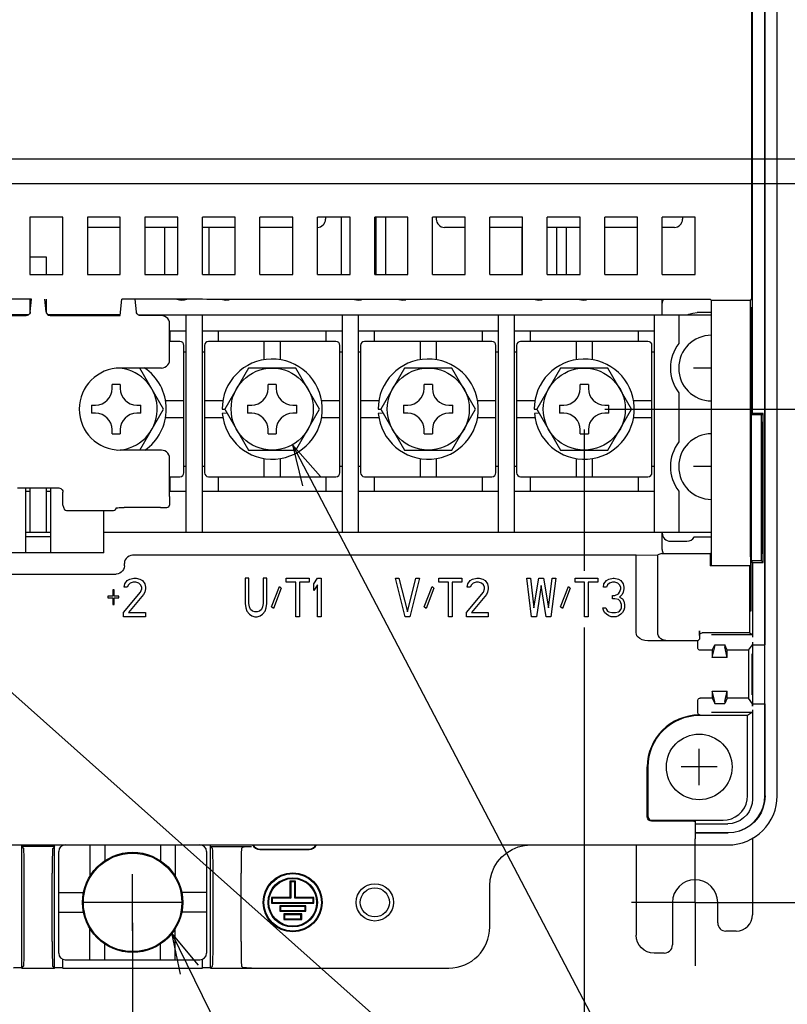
# Model space of a CAD drawing. Extents: x 30 to 410, y 35 to 287.
# Tile 15 of 23: x 262 to 299, y 108 to 156. Entities that reach past the tile are written whole.
import ezdxf

# ---------------------------------------------------------------- set-up
doc = ezdxf.new("R2010")
doc.units = 0
doc.header["$LTSCALE"] = 23.1
doc.linetypes.add('CENTER', pattern=[0.6, 0.375, -0.075, 0.075, -0.075])
doc.layers.get('0').update_dxf_attribs({"linetype": 'CONTINUOUS'})
for name, color, linetype in [('ALL_CURVE', 7, 'CONTINUOUS'), ('ALL_DIM', 7, 'CONTINUOUS'), ('ALL_NOTE', 7, 'CONTINUOUS'), ('DEFAULT_1', 7, 'CENTER')]:
    doc.layers.add(name, color=color, linetype=linetype)
doc.dimstyles.get("Standard").update_dxf_attribs({"dimtxt": 2.5, "dimasz": 2.5, "dimexe": 1.25, "dimexo": 0.625, "dimtad": 1, "dimcen": 2.5, "dimazin": 3, "dimtfac": 1, "dimtmove": 0, "dimatfit": 3})

# ---------------------------------------------------------------- blocks, each defined once
blk = doc.blocks.new('_OPEN')
at = {"color": 0, "linetype": 'BYBLOCK'}
for p, q in [((0, 0), (-1, 0.25)), ((-1, -0.25), (0, 0)), ((-1, 0), (0, 0))]:
    blk.add_line(p, q, dxfattribs=at)
blk = doc.blocks.new('*D16')
at = {"layer": 'ALL_DIM', "color": 2, "linetype": 'CONTINUOUS'}
for p, q in [((309.403, 148.961), (309.403, 154.786)), ((309.403, 154.786), (309.403, 148.361)), ((247.022, 148.961), (310.403, 148.961)), ((309.403, 142.761), (309.403, 148.361)), ((235.022, 147.761), (310.403, 147.761)), ((309.403, 147.761), (309.403, 142.761))]:
    blk.add_line(p, q, dxfattribs=at)
at = {"layer": 'ALL_DIM', "color": 2, "linetype": 'CONTINUOUS', "xscale": 2, "yscale": 2, "zscale": 2, "rotation": 270}
blk.add_blockref('_OPEN', (309.403, 148.961), dxfattribs=at)
blk = doc.blocks.new('_NONE')
blk = doc.blocks.new('_DOT')
at = {"color": 0, "linetype": 'BYBLOCK'}
blk.add_line((-0.25, 0), (-1, 0), dxfattribs=at)
at = {"color": 0, "linetype": 'BYBLOCK', "const_width": 0.25}
blk.add_lwpolyline([(-0.125, 0, 1), (0.125, 0, 1)], format="xyb", close=True, dxfattribs=at)
blk = doc.blocks.new('*D17')
at = {"layer": 'ALL_DIM', "color": 2, "linetype": 'CONTINUOUS'}
for p, q in [((235.022, 147.761), (310.403, 147.761)), ((309.403, 147.761), (309.403, 142.261)), ((309.403, 136.761), (309.403, 142.261)), ((290.222, 136.761), (310.403, 136.761))]:
    blk.add_line(p, q, dxfattribs=at)
at = {"layer": 'ALL_DIM', "color": 2, "linetype": 'CONTINUOUS', "xscale": 2, "yscale": 2, "zscale": 2}
for name, p, rotation in [('_DOT', (309.403, 147.761), 90), ('_OPEN', (309.403, 136.761), 270)]:
    blk.add_blockref(name, p, dxfattribs=dict(at, rotation=rotation))
blk = doc.blocks.new('*D18')
at = {"layer": 'ALL_DIM', "color": 2, "linetype": 'CONTINUOUS'}
for p, q in [((290.222, 136.761), (310.403, 136.761)), ((309.403, 136.761), (309.403, 124.741)), ((309.403, 112.721), (309.403, 124.741)), ((295.622, 112.721), (310.403, 112.721))]:
    blk.add_line(p, q, dxfattribs=at)
at = {"layer": 'ALL_DIM', "color": 2, "linetype": 'CONTINUOUS', "xscale": 2, "yscale": 2, "zscale": 2}
for p, rotation in [((309.403, 136.761), 90), ((309.403, 112.721), 270)]:
    blk.add_blockref('_OPEN', p, dxfattribs=dict(at, rotation=rotation))
blk = doc.blocks.new('*D19')
at = {"layer": 'ALL_DIM', "color": 2, "linetype": 'CONTINUOUS'}
for p, q in [((236.022, 135.761), (236.022, 129.06)), ((289.222, 135.761), (289.222, 128.881)), ((289.222, 126.114), (289.222, 88.649)), ((236.022, 123.233), (236.022, 88.649)), ((236.022, 89.649), (262.622, 89.649)), ((289.222, 89.649), (262.622, 89.649))]:
    blk.add_line(p, q, dxfattribs=at)
at = {"layer": 'ALL_DIM', "color": 2, "linetype": 'CONTINUOUS', "xscale": 2, "yscale": 2, "zscale": 2, "rotation": 180}
blk.add_blockref('_OPEN', (236.022, 89.649), dxfattribs=at)
at = {"layer": 'ALL_DIM', "color": 2, "linetype": 'CONTINUOUS', "xscale": 2, "yscale": 2, "zscale": 2}
blk.add_blockref('_OPEN', (289.222, 89.649), dxfattribs=at)
blk = doc.blocks.new('*D22')
at = {"layer": 'ALL_DIM', "color": 2, "linetype": 'CONTINUOUS'}
for p, q in [((258.022, 111.721), (258.022, 97.048)), ((267.222, 111.721), (267.222, 97.048)), ((258.022, 98.048), (262.622, 98.048)), ((267.222, 98.048), (262.622, 98.048))]:
    blk.add_line(p, q, dxfattribs=at)
at = {"layer": 'ALL_DIM', "color": 2, "linetype": 'CONTINUOUS', "xscale": 2, "yscale": 2, "zscale": 2, "rotation": 180}
blk.add_blockref('_OPEN', (258.022, 98.048), dxfattribs=at)
at = {"layer": 'ALL_DIM', "color": 2, "linetype": 'CONTINUOUS', "xscale": 2, "yscale": 2, "zscale": 2}
blk.add_blockref('_OPEN', (267.222, 98.048), dxfattribs=at)
blk = doc.blocks.new('*D39')
at = {"layer": 'ALL_DIM', "color": 2, "linetype": 'CONTINUOUS'}
for p, q in [((296.038, 181.867), (318.169, 181.867)), ((317.169, 181.867), (317.169, 147.294)), ((317.169, 112.721), (317.169, 147.294)), ((298.722, 112.721), (318.169, 112.721))]:
    blk.add_line(p, q, dxfattribs=at)
at = {"layer": 'ALL_DIM', "color": 2, "linetype": 'CONTINUOUS', "xscale": 2, "yscale": 2, "zscale": 2}
for p, rotation in [((317.169, 181.867), 90), ((317.169, 112.721), 270)]:
    blk.add_blockref('_OPEN', p, dxfattribs=dict(at, rotation=rotation))
blk = doc.blocks.new('*D42')
at = {"layer": 'ALL_DIM', "color": 2, "linetype": 'CONTINUOUS'}
for p, q in [((230.622, 113.721), (230.622, 205.483)), ((274.762, 183.024), (274.762, 205.483)), ((230.622, 204.483), (252.692, 204.483)), ((274.762, 204.483), (252.692, 204.483))]:
    blk.add_line(p, q, dxfattribs=at)
at = {"layer": 'ALL_DIM', "color": 2, "linetype": 'CONTINUOUS', "xscale": 2, "yscale": 2, "zscale": 2, "rotation": 180}
blk.add_blockref('_OPEN', (230.622, 204.483), dxfattribs=at)
at = {"layer": 'ALL_DIM', "color": 2, "linetype": 'CONTINUOUS', "xscale": 2, "yscale": 2, "zscale": 2}
blk.add_blockref('_OPEN', (274.762, 204.483), dxfattribs=at)

msp = doc.modelspace()

# ---------------------------------------------------------------- linework, layer by layer
at = {"color": 7, "linetype": 'CONTINUOUS'}
for p, q in [((298.622, 117.921), (298.622, 195.018)), ((297.415, 136.552), (297.415, 169.711)), ((298.022, 117.921), (298.022, 169.711)), ((298.032, 125.281), (298.032, 169.121)), ((262.222, 146.121), (262.222, 143.321)), ((263.822, 146.121), (262.222, 146.121)), ((263.822, 143.321), (263.822, 146.121)), ((265.022, 146.121), (265.022, 143.321)), ((266.622, 146.121), (265.022, 146.121)), ((266.622, 143.321), (266.622, 146.121)), ((269.422, 146.121), (267.822, 146.121)), ((267.822, 146.121), (267.822, 143.321)), ((269.422, 143.321), (269.422, 146.121)), ((272.222, 146.121), (270.622, 146.121)), ((270.622, 143.321), (270.622, 146.121)), ((272.222, 143.321), (272.222, 146.121)), ((275.022, 146.121), (273.422, 146.121)), ((273.422, 143.321), (273.422, 146.121)), ((275.022, 143.321), (275.022, 146.121)), ((277.822, 146.121), (276.222, 146.121)), ((276.222, 143.321), (276.222, 146.121)), ((276.622, 146.121), (276.622, 146.021)), ((277.38, 146.121), (277.38, 143.321)), ((277.822, 143.321), (277.822, 146.121)), ((280.622, 146.121), (279.022, 146.121)), ((279.022, 143.321), (279.022, 146.121)), ((279.064, 146.121), (279.064, 143.321)), ((279.54, 146.121), (279.54, 143.321)), ((280.622, 143.321), (280.622, 146.121)), ((283.422, 146.121), (281.822, 146.121)), ((281.822, 143.321), (281.822, 146.121)), ((282.014, 146.121), (282.014, 146.021)), ((283.422, 143.321), (283.422, 146.121)), ((286.222, 146.121), (284.622, 146.121)), ((284.622, 143.321), (284.622, 146.121)), ((286.222, 143.321), (286.222, 146.121)), ((289.022, 146.121), (287.422, 146.121)), ((287.422, 143.321), (287.422, 146.121)), ((289.022, 143.321), (289.022, 146.121)), ((291.822, 146.121), (290.222, 146.121)), ((290.222, 143.321), (290.222, 146.121)), ((291.822, 143.321), (291.822, 146.121)), ((294.622, 146.121), (293.022, 146.121)), ((293.022, 143.321), (293.022, 146.121)), ((294.014, 146.121), (294.014, 146.021)), ((294.622, 143.321), (294.622, 146.121)), ((266.622, 145.621), (265.022, 145.621)), ((269.422, 145.621), (267.822, 145.621)), ((268.78, 145.621), (268.78, 143.321)), ((272.222, 145.621), (270.622, 145.621)), ((270.94, 145.621), (270.94, 143.321)), ((275.022, 145.621), (273.422, 145.621)), ((283.422, 145.621), (282.414, 145.621)), ((286.222, 145.621), (284.622, 145.621)), ((286.18, 145.621), (286.18, 143.321)), ((289.022, 145.621), (287.422, 145.621)), ((287.864, 145.621), (287.864, 143.321)), ((288.34, 145.621), (288.34, 143.321)), ((291.822, 145.621), (290.222, 145.621)), ((293.614, 145.621), (293.022, 145.621)), ((263.022, 144.161), (262.222, 144.161)), ((263.022, 143.321), (263.022, 144.161)), ((262.222, 143.321), (263.822, 143.321)), ((265.022, 143.321), (266.622, 143.321)), ((267.822, 143.321), (269.422, 143.321)), ((270.622, 143.321), (272.222, 143.321)), ((273.422, 143.321), (275.022, 143.321)), ((276.222, 143.321), (277.822, 143.321)), ((279.022, 143.321), (280.622, 143.321)), ((281.822, 143.321), (283.422, 143.321)), ((284.622, 143.321), (286.222, 143.321)), ((287.422, 143.321), (289.022, 143.321)), ((290.222, 143.321), (291.822, 143.321)), ((293.022, 143.321), (294.622, 143.321)), ((262.292, 142.121), (258.552, 142.121)), ((262.222, 142.121), (262.222, 141.444)), ((262.238, 141.504), (262.292, 142.121)), ((263.006, 141.504), (262.952, 142.121)), ((263.022, 141.444), (263.022, 142.121)), ((266.622, 141.321), (266.692, 142.121)), ((270.622, 142.121), (266.692, 142.121)), ((267.406, 141.504), (267.352, 142.121)), ((270.834, 142.1), (270.622, 142.121)), ((295.375, 142.1), (270.834, 142.1)), ((293.022, 141.361), (293.022, 142.1)), ((295.422, 142.053), (295.375, 142.1)), ((297.318, 142.053), (295.422, 142.053)), ((295.422, 129.558), (295.422, 142.053)), ((297.318, 142.053), (297.368, 142.125)), ((297.318, 129.558), (297.318, 142.053)), ((297.319, 141.733), (297.339, 141.737)), ((297.319, 141.733), (297.319, 126.909)), ((297.339, 141.737), (297.339, 126.906)), ((262.156, 141.361), (258.688, 141.361)), ((258.805, 141.321), (262.039, 141.321)), ((266.622, 141.361), (263.088, 141.361)), ((263.205, 141.321), (266.622, 141.321)), ((267.488, 141.361), (295.422, 141.361)), ((268.622, 141.321), (267.605, 141.321)), ((269.822, 141.361), (269.822, 130.761)), ((270.622, 130.761), (270.622, 141.361)), ((277.422, 141.361), (277.422, 130.761)), ((278.222, 130.761), (278.222, 141.361)), ((285.022, 141.361), (285.022, 130.761)), ((285.822, 130.761), (285.822, 141.361)), ((292.622, 141.361), (292.622, 130.761)), ((293.822, 141.361), (293.822, 139.961)), ((295.422, 141.463), (294.72, 141.463)), ((269.022, 139.161), (269.022, 140.921)), ((269.822, 140.561), (269.022, 140.561)), ((269.042, 140.561), (269.042, 140.061)), ((277.422, 140.561), (270.622, 140.561)), ((271.402, 140.061), (271.402, 140.561)), ((276.642, 140.561), (276.642, 140.061)), ((285.022, 140.561), (278.222, 140.561)), ((279.002, 140.061), (279.002, 140.561)), ((284.242, 140.561), (284.242, 140.061)), ((292.622, 140.561), (285.822, 140.561)), ((286.602, 140.061), (286.602, 140.561)), ((291.842, 140.561), (291.842, 140.061)), ((269.522, 140.061), (269.022, 140.061)), ((269.722, 133.661), (269.722, 139.861)), ((270.722, 139.861), (270.722, 133.661)), ((277.122, 140.061), (270.922, 140.061)), ((273.622, 140.061), (273.622, 139.168)), ((274.422, 139.168), (274.422, 140.061)), ((277.322, 133.661), (277.322, 139.861)), ((278.322, 139.861), (278.322, 133.661)), ((284.722, 140.061), (278.522, 140.061)), ((281.222, 140.061), (281.222, 139.168)), ((282.022, 139.168), (282.022, 140.061)), ((284.922, 133.661), (284.922, 139.861)), ((285.922, 139.861), (285.922, 133.661)), ((292.322, 140.061), (286.122, 140.061)), ((288.822, 140.061), (288.822, 139.168)), ((289.622, 139.168), (289.622, 140.061)), ((292.522, 133.661), (292.522, 139.861)), ((269.722, 139.561), (269.822, 139.561)), ((270.622, 139.561), (270.722, 139.561)), ((277.322, 139.561), (277.422, 139.561)), ((278.222, 139.561), (278.322, 139.561)), ((284.922, 139.561), (285.022, 139.561)), ((285.822, 139.561), (285.922, 139.561)), ((292.522, 139.561), (292.622, 139.561)), ((268.622, 138.761), (266.622, 138.761)), ((268.731, 136.761), (267.577, 138.761)), ((272.867, 138.761), (271.713, 136.761)), ((275.177, 138.761), (272.867, 138.761)), ((276.331, 136.761), (275.177, 138.761)), ((280.467, 138.761), (279.313, 136.761)), ((282.777, 138.761), (280.467, 138.761)), ((283.931, 136.761), (282.777, 138.761)), ((288.067, 138.761), (286.913, 136.761)), ((290.377, 138.761), (288.067, 138.761)), ((291.531, 136.761), (290.377, 138.761)), ((266.622, 137.961), (266.222, 137.961)), ((266.222, 137.761), (266.222, 137.961)), ((266.622, 137.961), (266.622, 137.761)), ((274.222, 137.961), (273.822, 137.961)), ((273.822, 137.761), (273.822, 137.961)), ((274.222, 137.961), (274.222, 137.761)), ((281.822, 137.961), (281.422, 137.961)), ((281.422, 137.761), (281.422, 137.961)), ((281.822, 137.961), (281.822, 137.761)), ((289.422, 137.961), (289.022, 137.961)), ((289.022, 137.761), (289.022, 137.961)), ((289.422, 137.961), (289.422, 137.761)), ((293.822, 137.561), (293.822, 135.161)), ((265.222, 136.961), (265.422, 136.961)), ((265.222, 136.961), (265.222, 136.561)), ((267.422, 136.961), (267.622, 136.961)), ((267.622, 136.561), (267.622, 136.961)), ((269.722, 137.161), (268.829, 137.161)), ((271.615, 137.161), (270.722, 137.161)), ((272.822, 136.961), (273.022, 136.961)), ((272.822, 136.961), (272.822, 136.561)), ((275.022, 136.961), (275.222, 136.961)), ((275.222, 136.561), (275.222, 136.961)), ((277.322, 137.161), (276.429, 137.161)), ((279.215, 137.161), (278.322, 137.161)), ((280.422, 136.961), (280.622, 136.961)), ((280.422, 136.961), (280.422, 136.561)), ((282.622, 136.961), (282.822, 136.961)), ((282.822, 136.561), (282.822, 136.961)), ((284.922, 137.161), (284.029, 137.161)), ((286.815, 137.161), (285.922, 137.161)), ((288.022, 136.961), (288.222, 136.961)), ((288.022, 136.961), (288.022, 136.561)), ((290.222, 136.961), (290.422, 136.961)), ((290.422, 136.561), (290.422, 136.961)), ((292.522, 137.161), (291.629, 137.161)), ((265.422, 136.561), (265.222, 136.561)), ((267.622, 136.561), (267.422, 136.561)), ((267.577, 134.761), (268.731, 136.761)), ((268.829, 136.361), (269.722, 136.361)), ((270.722, 136.361), (271.615, 136.361)), ((271.582, 136.761), (271.713, 136.761)), ((271.824, 136.569), (271.591, 136.548)), ((271.713, 136.761), (272.867, 134.761)), ((273.022, 136.561), (272.822, 136.561)), ((275.222, 136.561), (275.022, 136.561)), ((275.177, 134.761), (276.331, 136.761)), ((276.429, 136.361), (277.322, 136.361)), ((278.322, 136.361), (279.215, 136.361)), ((279.182, 136.761), (279.313, 136.761)), ((279.424, 136.569), (279.191, 136.548)), ((279.313, 136.761), (280.467, 134.761)), ((280.622, 136.561), (280.422, 136.561)), ((282.822, 136.561), (282.622, 136.561)), ((282.777, 134.761), (283.931, 136.761)), ((284.029, 136.361), (284.922, 136.361)), ((285.922, 136.361), (286.815, 136.361)), ((286.782, 136.761), (286.913, 136.761)), ((287.024, 136.569), (286.791, 136.548)), ((286.913, 136.761), (288.067, 134.761)), ((288.222, 136.561), (288.022, 136.561)), ((290.422, 136.561), (290.222, 136.561)), ((290.377, 134.761), (291.531, 136.761)), ((291.629, 136.361), (292.522, 136.361)), ((297.362, 136.477), (297.415, 136.552)), ((297.858, 136.477), (297.362, 136.477)), ((297.362, 129.365), (297.362, 136.477)), ((297.933, 136.552), (297.415, 136.552)), ((297.858, 136.477), (297.933, 136.552)), ((297.858, 129.365), (297.858, 136.477)), ((297.933, 129.29), (297.933, 136.552)), ((297.86, 136.121), (297.902, 136.121)), ((297.86, 129.721), (297.86, 136.121)), ((297.902, 136.121), (297.902, 129.721)), ((266.222, 135.561), (266.222, 135.761)), ((266.222, 135.561), (266.622, 135.561)), ((266.622, 135.761), (266.622, 135.561)), ((273.822, 135.561), (273.822, 135.761)), ((273.822, 135.561), (274.222, 135.561)), ((274.222, 135.761), (274.222, 135.561)), ((281.422, 135.561), (281.422, 135.761)), ((281.422, 135.561), (281.822, 135.561)), ((281.822, 135.761), (281.822, 135.561)), ((289.022, 135.561), (289.022, 135.761)), ((289.022, 135.561), (289.422, 135.561)), ((289.422, 135.761), (289.422, 135.561)), ((268.622, 134.761), (266.622, 134.761)), ((272.867, 134.761), (275.177, 134.761)), ((280.467, 134.761), (282.777, 134.761)), ((288.067, 134.761), (290.377, 134.761)), ((269.022, 132.501), (269.022, 134.361)), ((269.822, 133.961), (269.722, 133.961)), ((270.722, 133.961), (270.622, 133.961)), ((273.622, 134.354), (273.622, 133.461)), ((274.422, 133.461), (274.422, 134.354)), ((277.422, 133.961), (277.322, 133.961)), ((278.322, 133.961), (278.222, 133.961)), ((281.222, 134.354), (281.222, 133.461)), ((282.022, 133.461), (282.022, 134.354)), ((285.022, 133.961), (284.922, 133.961)), ((285.922, 133.961), (285.822, 133.961)), ((288.822, 134.354), (288.822, 133.461)), ((289.622, 133.461), (289.622, 134.354)), ((292.622, 133.961), (292.522, 133.961)), ((269.022, 133.461), (269.522, 133.461)), ((269.042, 133.461), (269.042, 132.761)), ((270.922, 133.461), (277.122, 133.461)), ((271.402, 132.761), (271.402, 133.461)), ((276.642, 133.461), (276.642, 132.761)), ((278.522, 133.461), (284.722, 133.461)), ((279.002, 132.761), (279.002, 133.461)), ((284.242, 133.461), (284.242, 132.761)), ((286.122, 133.461), (292.322, 133.461)), ((286.602, 132.761), (286.602, 133.461)), ((291.842, 133.461), (291.842, 132.761)), ((261.622, 132.921), (263.622, 132.921)), ((262.022, 129.761), (262.022, 132.921)), ((262.022, 132.761), (262.222, 132.761)), ((262.222, 132.921), (262.222, 130.761)), ((263.022, 130.761), (263.022, 132.921)), ((263.022, 132.761), (263.222, 132.761)), ((263.222, 132.921), (263.222, 129.761)), ((263.822, 132.501), (263.822, 132.721)), ((269.022, 132.761), (269.822, 132.761)), ((270.622, 132.761), (277.422, 132.761)), ((278.222, 132.761), (285.022, 132.761)), ((285.822, 132.761), (292.622, 132.761)), ((293.822, 132.761), (293.822, 130.761)), ((263.916, 131.838), (263.829, 132.101)), ((269.015, 132.101), (268.976, 131.984)), ((264.316, 131.817), (265.98, 131.817)), ((265.822, 129.761), (265.822, 131.817)), ((266.415, 131.943), (266.38, 131.838)), ((268.577, 131.964), (266.815, 131.964)), ((262.022, 130.761), (263.222, 130.761)), ((262.022, 130.561), (263.222, 130.561)), ((265.822, 130.761), (295.422, 130.761)), ((293.022, 129.921), (293.022, 130.761)), ((293.422, 130.321), (294.222, 130.321)), ((295.422, 130.521), (294.568, 130.521)), ((265.822, 129.761), (259.422, 129.761)), ((291.749, 129.639), (267.222, 129.639)), ((291.749, 129.639), (292.802, 129.656)), ((291.749, 125.865), (291.749, 129.639)), ((293.002, 129.723), (292.802, 129.656)), ((292.802, 125.887), (292.802, 129.656)), ((293.402, 129.729), (295.378, 129.729)), ((295.422, 129.773), (295.378, 129.729)), ((295.378, 129.121), (295.378, 129.729)), ((297.902, 129.721), (297.86, 129.721)), ((266.822, 129.121), (266.822, 129.239)), ((295.378, 129.121), (295.415, 129.158)), ((297.287, 129.121), (295.378, 129.121)), ((297.287, 129.121), (297.29, 129.125)), ((297.287, 125.852), (297.287, 129.121)), ((297.289, 129.124), (297.289, 126.914)), ((297.29, 129.123), (297.313, 129.158)), ((297.29, 129.121), (297.309, 129.121)), ((297.309, 129.121), (297.309, 126.911)), ((297.858, 129.365), (297.362, 129.365)), ((297.415, 129.29), (297.362, 129.365)), ((297.415, 129.29), (297.933, 129.29)), ((297.415, 129.29), (297.415, 125.642)), ((297.933, 129.29), (297.858, 129.365)), ((258.822, 128.721), (266.422, 128.721)), ((297.309, 126.911), (297.289, 126.914)), ((297.339, 126.906), (297.319, 126.909)), ((292.802, 125.883), (292.802, 125.887)), ((294.84, 125.732), (294.84, 125.954)), ((297.287, 125.852), (294.96, 125.852)), ((297.413, 125.762), (295.415, 125.762)), ((297.287, 125.852), (297.413, 125.762)), ((294.749, 125.47), (292.323, 125.47)), ((294.749, 125.47), (294.833, 125.554)), ((294.749, 125.128), (294.749, 125.47)), ((295.453, 125.008), (295.582, 125.266)), ((295.582, 125.266), (296.062, 125.266)), ((296.191, 125.008), (296.062, 125.266)), ((296.062, 125.266), (296.062, 125.217)), ((297.224, 125.008), (297.413, 125.279)), ((297.415, 125.357), (297.415, 122.325)), ((297.422, 125.399), (297.422, 125.281)), ((297.422, 125.281), (298.032, 125.281)), ((295.453, 125.008), (294.869, 125.008)), ((295.453, 124.661), (295.582, 125.177)), ((295.453, 125.008), (295.453, 124.661)), ((296.062, 125.217), (296.062, 125.189)), ((296.191, 124.661), (296.062, 125.177)), ((297.224, 125.008), (296.191, 125.008)), ((296.191, 124.661), (296.191, 125.008)), ((297.224, 125.008), (297.224, 122.674)), ((297.397, 124.841), (297.408, 124.841)), ((297.397, 122.841), (297.397, 124.841)), ((297.408, 124.841), (297.408, 122.841)), ((296.191, 124.661), (295.453, 124.661)), ((295.453, 123.021), (296.191, 123.021)), ((295.582, 122.506), (295.453, 123.021)), ((295.453, 123.021), (295.453, 122.674)), ((296.062, 122.506), (296.191, 123.021)), ((296.191, 122.674), (296.191, 123.021)), ((294.749, 121.972), (294.749, 122.554)), ((295.453, 122.674), (294.869, 122.674)), ((295.453, 122.674), (295.582, 122.416)), ((295.582, 122.466), (295.582, 122.493)), ((295.582, 122.416), (295.582, 122.466)), ((295.582, 122.416), (296.062, 122.416)), ((296.191, 122.674), (296.062, 122.416)), ((297.224, 122.674), (296.191, 122.674)), ((297.413, 122.403), (297.224, 122.674)), ((297.408, 122.841), (297.397, 122.841)), ((297.422, 122.401), (298.032, 122.401)), ((297.422, 122.283), (297.422, 122.401)), ((298.032, 117.91), (298.032, 122.401)), ((295.415, 121.987), (297.413, 121.987)), ((297.413, 121.987), (297.181, 121.821)), ((297.415, 122.107), (297.415, 117.754)), ((294.822, 121.852), (294.869, 121.852)), ((297.181, 121.821), (294.822, 121.821)), ((297.181, 117.921), (297.181, 121.821)), ((292.291, 116.89), (292.291, 119.321)), ((292.322, 119.321), (292.322, 116.921)), ((292.491, 116.69), (293.822, 116.69)), ((292.522, 116.721), (295.981, 116.721)), ((294.622, 116.683), (294.622, 116.121)), ((294.622, 116.554), (296.215, 116.554)), ((294.622, 116.121), (296.222, 116.121)), ((294.622, 116.118), (294.622, 115.821)), ((295.022, 116.111), (296.233, 116.111)), ((297.422, 115.85), (297.422, 112.121)), ((229.022, 115.521), (296.222, 115.521)), ((261.822, 109.521), (261.822, 115.521)), ((263.422, 115.441), (261.822, 115.441)), ((261.822, 115.441), (261.912, 115.351)), ((263.422, 115.441), (263.332, 115.351)), ((263.422, 109.521), (263.422, 115.521)), ((263.622, 110.241), (263.622, 115.201)), ((263.822, 115.496), (263.822, 115.521)), ((265.142, 115.521), (265.142, 113.997)), ((265.862, 115.521), (265.862, 114.747)), ((268.582, 115.521), (268.582, 114.747)), ((269.302, 115.521), (269.302, 113.997)), ((270.622, 115.496), (270.622, 115.521)), ((270.822, 115.201), (270.822, 110.241)), ((271.022, 109.521), (271.022, 115.521)), ((271.022, 115.441), (273.012, 115.441)), ((271.022, 115.441), (271.112, 115.351)), ((272.612, 115.431), (272.532, 115.351)), ((273.422, 115.321), (275.822, 115.321)), ((273.422, 115.306), (275.822, 115.306)), ((291.752, 115.521), (291.752, 111.121)), ((261.942, 110.81), (261.942, 114.152)), ((263.302, 110.81), (263.302, 114.152)), ((271.142, 110.81), (271.142, 114.152)), ((272.502, 110.81), (272.502, 114.152)), ((275.157, 113.756), (274.887, 113.756)), ((274.887, 113.756), (274.922, 113.721)), ((274.887, 113.756), (274.887, 112.956)), ((275.157, 113.756), (275.122, 113.721)), ((275.157, 112.956), (275.157, 113.756)), ((275.122, 113.721), (274.922, 113.721)), ((274.922, 113.721), (274.922, 112.921)), ((275.122, 112.921), (275.122, 113.721)), ((284.622, 111.521), (284.622, 113.521)), ((263.622, 113.201), (264.83, 113.201)), ((270.822, 113.201), (269.614, 113.201)), ((274.887, 112.956), (273.987, 112.956)), ((273.987, 112.956), (274.022, 112.921)), ((273.987, 112.956), (273.987, 112.686)), ((274.922, 112.921), (274.022, 112.921)), ((274.022, 112.921), (274.022, 112.721)), ((274.887, 112.956), (274.922, 112.921)), ((275.157, 112.956), (275.122, 112.921)), ((276.022, 112.921), (275.122, 112.921)), ((276.057, 112.956), (275.157, 112.956)), ((276.057, 112.956), (276.022, 112.921)), ((276.022, 112.721), (276.022, 112.921)), ((276.057, 112.686), (276.057, 112.956)), ((273.987, 112.686), (274.022, 112.721)), ((273.987, 112.686), (276.057, 112.686)), ((274.022, 112.721), (276.022, 112.721)), ((275.657, 112.556), (274.387, 112.556)), ((274.387, 112.556), (274.422, 112.521)), ((274.387, 112.556), (274.387, 112.286)), ((274.387, 112.286), (274.422, 112.321)), ((275.622, 112.521), (274.422, 112.521)), ((274.422, 112.521), (274.422, 112.321)), ((274.422, 112.321), (275.622, 112.321)), ((275.657, 112.556), (275.622, 112.521)), ((275.622, 112.321), (275.622, 112.521)), ((275.657, 112.286), (275.622, 112.321)), ((275.657, 112.286), (275.657, 112.556)), ((276.057, 112.686), (276.022, 112.721)), ((293.522, 112.721), (293.522, 110.652)), ((295.722, 111.721), (295.722, 112.721)), ((263.622, 112.241), (264.83, 112.241)), ((270.822, 112.241), (269.614, 112.241)), ((274.387, 112.286), (275.657, 112.286)), ((275.457, 112.156), (274.587, 112.156)), ((274.587, 112.156), (274.622, 112.121)), ((274.587, 112.156), (274.587, 111.886)), ((274.587, 111.886), (274.622, 111.921)), ((274.587, 111.886), (275.457, 111.886)), ((275.422, 112.121), (274.622, 112.121)), ((274.622, 112.121), (274.622, 111.921)), ((274.622, 111.921), (275.422, 111.921)), ((275.457, 112.156), (275.422, 112.121)), ((275.422, 111.921), (275.422, 112.121)), ((275.457, 111.886), (275.422, 111.921)), ((275.457, 111.886), (275.457, 112.156)), ((265.142, 109.921), (265.142, 111.445)), ((269.302, 109.921), (269.302, 111.445)), ((296.622, 111.321), (296.122, 111.321)), ((265.862, 109.921), (265.862, 110.695)), ((268.582, 109.921), (268.582, 110.695)), ((263.822, 109.521), (263.822, 109.946)), ((263.942, 109.921), (270.502, 109.921)), ((270.622, 109.521), (270.622, 109.946)), ((293.122, 110.252), (292.622, 110.251)), ((261.822, 109.521), (261.912, 109.611)), ((261.822, 109.521), (263.422, 109.521)), ((263.422, 109.521), (263.332, 109.611)), ((263.822, 109.521), (270.622, 109.521)), ((271.022, 109.521), (271.112, 109.611)), ((271.022, 109.521), (282.622, 109.521)), ((272.612, 109.531), (272.532, 109.611))]:
    msp.add_line(p, q, dxfattribs=at)
for points in [[(297.37, 175.952), (297.37, 142.273), (297.37, 142.226), (297.369, 142.184), (297.369, 142.153), (297.368, 142.132), (297.368, 142.125)], [(262.238, 141.504), (262.228, 141.455), (262.206, 141.411), (262.174, 141.374), (262.134, 141.345), (262.088, 141.327), (262.039, 141.321)], [(267.605, 141.321), (267.556, 141.327), (267.51, 141.345), (267.47, 141.374), (267.438, 141.411), (267.416, 141.455), (267.406, 141.504)], [(269.022, 140.921), (269.012, 141.01), (268.982, 141.095), (268.935, 141.17), (268.871, 141.234), (268.796, 141.281), (268.711, 141.311), (268.622, 141.321)], [(294.246, 141.361), (294.309, 141.39), (294.511, 141.445), (294.72, 141.463)], [(268.622, 138.761), (268.711, 138.771), (268.796, 138.801), (268.871, 138.848), (268.935, 138.912), (268.982, 138.987), (269.012, 139.072), (269.022, 139.161)], [(269.022, 134.361), (269.012, 134.45), (268.982, 134.535), (268.935, 134.61), (268.871, 134.674), (268.796, 134.721), (268.711, 134.751), (268.622, 134.761)], [(263.622, 132.921), (263.674, 132.914), (263.722, 132.894), (263.763, 132.862), (263.795, 132.821), (263.815, 132.773), (263.822, 132.721)], [(263.829, 132.101), (263.827, 132.115), (263.826, 132.147), (263.824, 132.196), (263.823, 132.258), (263.823, 132.333), (263.822, 132.415), (263.822, 132.501)], [(269.022, 132.501), (269.022, 132.415), (269.021, 132.333), (269.021, 132.258), (269.02, 132.196), (269.018, 132.147), (269.017, 132.115), (269.015, 132.101)], [(268.577, 131.964), (268.665, 131.964), (268.748, 131.966), (268.823, 131.968), (268.887, 131.972), (268.935, 131.975), (268.965, 131.98), (268.976, 131.984)], [(263.916, 131.838), (263.928, 131.833), (263.958, 131.829), (264.006, 131.825), (264.069, 131.822), (264.145, 131.819), (264.228, 131.818), (264.316, 131.817)], [(265.98, 131.817), (266.068, 131.818), (266.152, 131.819), (266.227, 131.822), (266.29, 131.825), (266.338, 131.829), (266.369, 131.833), (266.38, 131.838)], [(266.415, 131.943), (266.426, 131.948), (266.457, 131.952), (266.505, 131.956), (266.568, 131.959), (266.643, 131.962), (266.727, 131.963), (266.815, 131.964)], [(267.222, 129.639), (267.133, 129.629), (267.048, 129.599), (266.973, 129.551), (266.909, 129.488), (266.862, 129.412), (266.832, 129.328), (266.822, 129.239)], [(293.002, 129.723), (293.016, 129.724), (293.048, 129.726), (293.096, 129.727), (293.159, 129.728), (293.233, 129.729), (293.315, 129.729), (293.402, 129.729)], [(266.822, 129.121), (266.812, 129.032), (266.782, 128.947), (266.735, 128.872), (266.671, 128.808), (266.596, 128.761), (266.511, 128.731), (266.422, 128.721)], [(295.415, 129.158), (295.417, 129.17), (295.418, 129.2), (295.419, 129.248), (295.42, 129.311), (295.421, 129.386), (295.422, 129.47), (295.422, 129.558)], [(297.318, 129.558), (297.318, 129.47), (297.317, 129.386), (297.317, 129.311), (297.316, 129.248), (297.315, 129.2), (297.314, 129.17), (297.313, 129.158)], [(292.323, 125.47), (292.167, 125.485), (292.036, 125.523), (291.929, 125.578), (291.847, 125.644), (291.791, 125.717), (291.76, 125.791), (291.749, 125.865)], [(293.193, 125.485), (293.11, 125.494), (293.03, 125.522), (292.957, 125.568), (292.894, 125.629), (292.845, 125.705), (292.814, 125.79), (292.802, 125.883)], [(294.84, 125.954), (294.84, 125.866), (294.839, 125.782), (294.838, 125.707), (294.837, 125.644), (294.836, 125.596), (294.834, 125.566), (294.833, 125.554)], [(294.84, 125.732), (294.846, 125.769), (294.863, 125.803), (294.889, 125.829), (294.923, 125.846), (294.96, 125.852)], [(297.413, 125.762), (297.414, 125.756), (297.414, 125.739), (297.414, 125.712), (297.415, 125.679)], [(295.582, 125.177), (295.582, 125.18), (295.582, 125.189), (295.582, 125.202), (295.582, 125.266)], [(297.422, 125.399), (297.42, 125.378), (297.415, 125.357)], [(294.869, 125.008), (294.832, 125.014), (294.798, 125.031), (294.772, 125.058), (294.755, 125.091), (294.749, 125.128)], [(296.062, 125.189), (296.062, 125.18), (296.062, 125.177)], [(294.749, 122.554), (294.755, 122.591), (294.772, 122.625), (294.798, 122.651), (294.832, 122.668), (294.869, 122.674)], [(295.582, 122.493), (295.582, 122.502), (295.582, 122.506)], [(296.062, 122.506), (296.062, 122.502), (296.062, 122.493), (296.062, 122.481), (296.062, 122.416)], [(294.867, 121.852), (294.83, 121.858), (294.797, 121.876), (294.772, 121.902), (294.755, 121.935), (294.749, 121.972)], [(297.415, 122.07), (297.414, 122.037), (297.414, 122.011), (297.414, 121.993), (297.413, 121.987)], [(297.415, 122.325), (297.42, 122.304), (297.422, 122.283)], [(295.981, 116.721), (296.189, 116.739), (296.391, 116.793), (296.581, 116.882), (296.752, 117.002), (296.9, 117.15), (297.02, 117.321), (297.108, 117.511), (297.162, 117.713), (297.181, 117.921)], [(297.415, 117.754), (297.396, 117.545), (297.342, 117.343), (297.254, 117.154), (297.134, 116.982), (296.986, 116.835), (296.815, 116.715), (296.625, 116.626), (296.423, 116.572), (296.215, 116.554)], [(296.222, 116.121), (296.504, 116.143), (296.778, 116.209), (297.039, 116.317), (297.28, 116.465), (297.495, 116.648), (297.678, 116.863), (297.826, 117.104), (297.934, 117.365), (298, 117.639), (298.022, 117.921)], [(298.032, 117.91), (298.01, 117.629), (297.944, 117.354), (297.836, 117.093), (297.689, 116.852), (297.505, 116.638), (297.291, 116.454), (297.05, 116.307), (296.789, 116.199), (296.514, 116.133), (296.233, 116.111)], [(292.491, 116.69), (292.439, 116.697), (292.391, 116.717), (292.35, 116.749), (292.318, 116.79), (292.298, 116.839), (292.291, 116.89)], [(292.322, 116.921), (292.329, 116.869), (292.349, 116.821), (292.381, 116.78), (292.422, 116.748), (292.47, 116.728), (292.522, 116.721)], [(293.822, 116.69), (293.978, 116.69), (294.128, 116.69), (294.266, 116.689), (294.388, 116.688), (294.487, 116.687), (294.561, 116.686), (294.607, 116.685), (294.622, 116.683)], [(294.622, 116.118), (294.632, 116.116), (294.662, 116.115), (294.709, 116.113), (294.773, 116.112), (294.848, 116.111), (294.933, 116.111), (295.022, 116.111)], [(261.942, 114.152), (261.942, 114.357), (261.941, 114.555), (261.938, 114.742), (261.935, 114.912), (261.932, 115.059), (261.927, 115.18), (261.922, 115.271), (261.917, 115.328), (261.912, 115.351)], [(263.332, 115.351), (263.327, 115.328), (263.322, 115.271), (263.317, 115.18), (263.312, 115.059), (263.309, 114.912), (263.306, 114.742), (263.303, 114.555), (263.302, 114.357), (263.302, 114.152)], [(271.142, 114.152), (271.142, 114.357), (271.141, 114.555), (271.138, 114.742), (271.135, 114.912), (271.132, 115.059), (271.127, 115.18), (271.122, 115.271), (271.117, 115.328), (271.112, 115.351)], [(272.532, 115.351), (272.527, 115.328), (272.522, 115.271), (272.517, 115.18), (272.512, 115.059), (272.509, 114.912), (272.506, 114.742), (272.503, 114.555), (272.502, 114.357), (272.502, 114.152)], [(272.612, 115.431), (272.624, 115.433), (272.655, 115.435), (272.703, 115.437), (272.766, 115.439), (272.841, 115.44), (272.924, 115.441), (273.012, 115.441)], [(284.622, 113.521), (284.647, 113.834), (284.72, 114.139), (284.84, 114.429), (285.004, 114.696), (285.208, 114.935), (285.447, 115.139), (285.714, 115.303), (286.004, 115.423), (286.31, 115.496), (286.623, 115.521)], [(292.622, 110.251), (292.452, 110.268), (292.289, 110.318), (292.139, 110.398), (292.007, 110.506), (291.899, 110.638), (291.818, 110.788), (291.769, 110.951), (291.752, 111.121)], [(261.912, 109.611), (261.917, 109.634), (261.922, 109.691), (261.927, 109.782), (261.932, 109.903), (261.935, 110.05), (261.938, 110.22), (261.941, 110.407), (261.942, 110.606), (261.942, 110.81)], [(263.302, 110.81), (263.302, 110.606), (263.303, 110.407), (263.306, 110.22), (263.309, 110.05), (263.312, 109.903), (263.317, 109.782), (263.322, 109.691), (263.327, 109.634), (263.332, 109.611)], [(271.112, 109.611), (271.117, 109.634), (271.122, 109.691), (271.127, 109.782), (271.132, 109.903), (271.135, 110.05), (271.138, 110.22), (271.141, 110.407), (271.142, 110.606), (271.142, 110.81)], [(272.502, 110.81), (272.502, 110.606), (272.503, 110.407), (272.506, 110.22), (272.509, 110.05), (272.512, 109.903), (272.517, 109.782), (272.522, 109.691), (272.527, 109.634), (272.532, 109.611)], [(293.122, 110.252), (293.211, 110.262), (293.295, 110.291), (293.371, 110.339), (293.435, 110.402), (293.482, 110.478), (293.512, 110.563), (293.522, 110.652)], [(261.822, 109.521), (261.814, 109.523), (261.79, 109.524), (261.753, 109.525), (261.705, 109.526), (261.65, 109.526), (261.593, 109.526), (261.539, 109.526), (261.491, 109.525), (261.454, 109.524), (261.43, 109.523), (261.422, 109.521)], [(263.822, 109.521), (263.814, 109.523), (263.79, 109.524), (263.753, 109.525), (263.705, 109.526), (263.651, 109.526), (263.594, 109.526), (263.539, 109.526), (263.491, 109.525), (263.454, 109.524), (263.43, 109.523), (263.422, 109.521)], [(271.022, 109.521), (271.014, 109.523), (270.99, 109.524), (270.953, 109.525), (270.905, 109.526), (270.85, 109.526), (270.793, 109.526), (270.739, 109.526), (270.691, 109.525), (270.654, 109.524), (270.63, 109.523), (270.622, 109.521)], [(273.012, 109.521), (272.924, 109.521), (272.841, 109.522), (272.766, 109.523), (272.703, 109.525), (272.655, 109.527), (272.624, 109.529), (272.612, 109.531)]]:
    msp.add_lwpolyline(points, dxfattribs=at)
for centre, radius in [((274.022, 136.761), 2), ((281.622, 136.761), 2), ((289.222, 136.761), 2), ((294.822, 119.321), 1.6), ((267.222, 112.721), 2.44), ((267.222, 112.721), 2.4), ((275.022, 112.721), 1.435), ((275.022, 112.721), 1.4), ((275.022, 112.721), 1.2), ((275.022, 112.721), 1.165), ((279.022, 112.721), 0.909), ((279.022, 112.721), 0.709)]:
    msp.add_circle(centre, radius, dxfattribs=at)
for centre, radius, start, end in [((276.222, 146.021), 0.4, 270, 360), ((282.414, 146.021), 0.4, 180, 270), ((293.614, 146.021), 0.4, 270, 360), ((269.622, 142.921), 0.842, 253.2714, 286.9118), ((271.782, 142.921), 0.842, 257.354, 280.1556), ((278.222, 142.921), 0.842, 257.354, 280.1556), ((280.382, 142.921), 0.842, 257.354, 280.1556), ((287.022, 142.921), 0.842, 257.354, 280.1556), ((289.182, 142.921), 0.842, 257.354, 280.1556), ((293.422, 141.921), 0.4, 153.0499, 180), ((263.205, 141.521), 0.2, 185, 270), ((295.422, 138.761), 1.6, 90, 270), ((269.522, 139.861), 0.2, 0, 90), ((270.922, 139.861), 0.2, 90, 180), ((277.122, 139.861), 0.2, 0, 90), ((278.522, 139.861), 0.2, 90, 180), ((284.722, 139.861), 0.2, 0, 90), ((286.122, 139.861), 0.2, 90, 180), ((292.322, 139.861), 0.2, 0, 90), ((295.422, 138.761), 2, 143.1301, 216.8699), ((274.022, 136.761), 2.44, 185, 180), ((281.622, 136.761), 2.44, 185, 180), ((289.222, 136.761), 2.44, 185, 180), ((266.622, 136.761), 2, 90, 270), ((266.422, 136.761), 2, 272.278, 84.2385), ((266.422, 136.761), 2.44, 304.685, 55.8738), ((265.422, 137.761), 0.8, 270, 360), ((267.422, 137.761), 0.8, 180, 270), ((273.022, 137.761), 0.8, 270, 360), ((275.022, 137.761), 0.8, 180, 270), ((280.622, 137.761), 0.8, 270, 360), ((282.622, 137.761), 0.8, 180, 270), ((288.222, 137.761), 0.8, 270, 360), ((290.222, 137.761), 0.8, 180, 270), ((265.422, 135.761), 0.8, 0, 90), ((267.422, 135.761), 0.8, 90, 180), ((273.022, 135.761), 0.8, 0, 90), ((275.022, 135.761), 0.8, 90, 180), ((280.622, 135.761), 0.8, 0, 90), ((282.622, 135.761), 0.8, 90, 180), ((288.222, 135.761), 0.8, 0, 90), ((290.222, 135.761), 0.8, 90, 180), ((295.422, 133.961), 1.6, 90, 270), ((295.422, 133.961), 2, 143.1301, 216.8699), ((269.522, 133.661), 0.2, 270, 360), ((270.922, 133.661), 0.2, 180, 270), ((277.122, 133.661), 0.2, 270, 360), ((278.522, 133.661), 0.2, 180, 270), ((284.722, 133.661), 0.2, 270, 360), ((286.122, 133.661), 0.2, 180, 270), ((292.322, 133.661), 0.2, 270, 360), ((293.422, 130.721), 0.4, 180, 270), ((294.222, 130.721), 0.4, 270, 330), ((293.422, 129.921), 0.4, 180, 209.2332), ((294.822, 119.321), 2.531, 90, 180), ((294.822, 119.321), 2.5, 90, 180), ((296.222, 117.921), 2.4, 270, 360), ((263.942, 115.201), 0.32, 90, 180), ((270.502, 115.201), 0.32, 0, 90), ((273.422, 115.721), 0.415, 208.936, 270), ((273.422, 115.721), 0.4, 210.1909, 270), ((275.822, 115.721), 0.4, 270, 329.8091), ((275.822, 115.721), 0.415, 270, 331.064), ((294.622, 112.721), 1.1, 0, 180), ((296.622, 112.121), 0.8, 270, 360), ((282.622, 111.521), 2, 270, 360), ((296.122, 111.721), 0.4, 180, 270), ((263.942, 110.241), 0.32, 180, 270), ((270.502, 110.241), 0.32, 270, 360)]:
    msp.add_arc(centre, radius, start, end, dxfattribs=at)
at = {"layer": 'ALL_CURVE', "color": 40, "linetype": 'CONTINUOUS'}
for p, q in [((295.422, 138.761), (294.542, 138.761)), ((295.422, 133.961), (294.542, 133.961)), ((294.822, 118.441), (294.822, 120.201)), ((295.702, 119.321), (293.942, 119.321)), ((267.222, 111.341), (267.222, 114.101)), ((269.606, 112.721), (264.838, 112.721))]:
    msp.add_line(p, q, dxfattribs=at)
at = {"layer": 'ALL_CURVE', "color": 4, "linetype": 'CONTINUOUS'}
for p, q in [((266.815, 128.081), (266.844, 128.241)), ((266.844, 128.241), (266.962, 128.401)), ((266.962, 128.401), (267.079, 128.481)), ((267.021, 128.201), (266.962, 128.081)), ((267.109, 128.281), (267.021, 128.201)), ((267.079, 128.481), (267.285, 128.521)), ((267.256, 128.321), (267.109, 128.281)), ((267.373, 128.321), (267.256, 128.321)), ((267.285, 128.521), (267.403, 128.521)), ((267.52, 128.281), (267.373, 128.321)), ((267.403, 128.521), (267.579, 128.481)), ((267.608, 128.201), (267.52, 128.281)), ((267.579, 128.481), (267.696, 128.401)), ((267.667, 128.081), (267.608, 128.201)), ((267.696, 128.401), (267.814, 128.241)), ((267.814, 128.241), (267.843, 128.081)), ((272.878, 128.521), (272.702, 128.521)), ((272.702, 128.521), (272.702, 127.281)), ((272.878, 127.281), (272.878, 128.521)), ((273.759, 128.521), (273.583, 128.521)), ((273.583, 128.521), (273.583, 127.281)), ((273.759, 127.281), (273.759, 128.521)), ((274.699, 128.521), (275.816, 128.521)), ((274.699, 128.321), (274.699, 128.521)), ((275.169, 128.321), (274.699, 128.321)), ((275.169, 126.641), (275.169, 128.321)), ((275.816, 128.321), (275.346, 128.321)), ((275.346, 128.321), (275.346, 126.641)), ((275.816, 128.521), (275.816, 128.321)), ((276.051, 128.241), (276.227, 128.521)), ((276.051, 127.921), (276.051, 128.241)), ((276.227, 128.201), (276.051, 127.921)), ((276.227, 128.521), (276.403, 128.521)), ((276.227, 126.641), (276.227, 128.201)), ((276.403, 128.521), (276.403, 126.641)), ((280.022, 128.521), (280.198, 128.521)), ((280.492, 126.641), (280.022, 128.521)), ((280.198, 128.521), (280.609, 126.881)), ((280.609, 126.881), (281.021, 128.521)), ((281.197, 128.521), (280.727, 126.641)), ((281.021, 128.521), (281.197, 128.521)), ((282.137, 128.521), (283.253, 128.521)), ((282.137, 128.321), (282.137, 128.521)), ((282.607, 128.321), (282.137, 128.321)), ((282.607, 126.641), (282.607, 128.321)), ((283.253, 128.321), (282.783, 128.321)), ((282.783, 128.321), (282.783, 126.641)), ((283.253, 128.521), (283.253, 128.321)), ((283.518, 128.081), (283.547, 128.241)), ((283.547, 128.241), (283.664, 128.401)), ((283.664, 128.401), (283.782, 128.481)), ((283.723, 128.201), (283.664, 128.081)), ((283.811, 128.281), (283.723, 128.201)), ((283.782, 128.481), (283.988, 128.521)), ((283.958, 128.321), (283.811, 128.281)), ((284.076, 128.321), (283.958, 128.321)), ((283.988, 128.521), (284.105, 128.521)), ((284.223, 128.281), (284.076, 128.321)), ((284.105, 128.521), (284.281, 128.481)), ((284.311, 128.201), (284.223, 128.281)), ((284.281, 128.481), (284.399, 128.401)), ((284.369, 128.081), (284.311, 128.201)), ((284.399, 128.401), (284.516, 128.241)), ((284.516, 128.241), (284.546, 128.081)), ((286.422, 128.521), (286.598, 128.521)), ((286.657, 126.641), (286.422, 128.521)), ((286.598, 128.521), (286.774, 127.081)), ((286.774, 127.081), (287.009, 128.521)), ((287.127, 128.161), (286.892, 126.641)), ((287.009, 128.521), (287.244, 128.521)), ((287.362, 126.641), (287.127, 128.161)), ((287.244, 128.521), (287.479, 127.081)), ((287.479, 127.081), (287.656, 128.521)), ((287.832, 128.521), (287.597, 126.641)), ((287.656, 128.521), (287.832, 128.521)), ((288.772, 128.521), (289.888, 128.521)), ((288.772, 128.321), (288.772, 128.521)), ((289.242, 128.321), (288.772, 128.321)), ((289.242, 126.641), (289.242, 128.321)), ((289.888, 128.321), (289.418, 128.321)), ((289.418, 128.321), (289.418, 126.641)), ((289.888, 128.521), (289.888, 128.321)), ((290.153, 128.081), (290.182, 128.241)), ((290.182, 128.241), (290.299, 128.401)), ((290.299, 128.401), (290.417, 128.481)), ((290.358, 128.201), (290.299, 128.081)), ((290.446, 128.281), (290.358, 128.201)), ((290.417, 128.481), (290.623, 128.521)), ((290.593, 128.321), (290.446, 128.281)), ((290.711, 128.321), (290.593, 128.321)), ((290.623, 128.521), (290.681, 128.521)), ((290.681, 128.521), (290.887, 128.481)), ((290.858, 128.281), (290.711, 128.321)), ((290.946, 128.201), (290.858, 128.281)), ((290.887, 128.481), (291.004, 128.401)), ((291.004, 128.081), (290.946, 128.201)), ((291.004, 128.401), (291.122, 128.241)), ((291.122, 128.241), (291.151, 128.081)), ((266.316, 127.961), (266.257, 127.961)), ((266.257, 127.961), (266.257, 127.641)), ((266.316, 127.641), (266.316, 127.961)), ((266.786, 126.841), (267.608, 127.841)), ((266.962, 128.081), (266.815, 128.081)), ((267.755, 127.721), (267.021, 126.841)), ((267.608, 127.841), (267.667, 128.001)), ((267.667, 128.001), (267.667, 128.081)), ((267.814, 127.841), (267.755, 127.721)), ((267.843, 128.001), (267.814, 127.841)), ((267.843, 128.081), (267.843, 128.001)), ((273.994, 127.121), (274.376, 128.121)), ((274.464, 128.041), (274.083, 127.041)), ((274.376, 128.121), (274.464, 128.041)), ((281.432, 127.121), (281.814, 128.121)), ((281.902, 128.041), (281.52, 127.041)), ((281.814, 128.121), (281.902, 128.041)), ((283.488, 126.841), (284.311, 127.841)), ((283.664, 128.081), (283.518, 128.081)), ((284.458, 127.721), (283.723, 126.841)), ((284.311, 127.841), (284.369, 128.001)), ((284.369, 128.001), (284.369, 128.081)), ((284.516, 127.841), (284.458, 127.721)), ((284.546, 128.001), (284.516, 127.841)), ((284.546, 128.081), (284.546, 128.001)), ((288.067, 127.121), (288.449, 128.121)), ((288.537, 128.041), (288.155, 127.041)), ((288.449, 128.121), (288.537, 128.041)), ((290.299, 128.081), (290.153, 128.081)), ((290.593, 127.681), (290.711, 127.681)), ((290.593, 127.521), (290.593, 127.681)), ((290.711, 127.681), (290.887, 127.761)), ((290.887, 127.761), (290.946, 127.841)), ((290.946, 127.841), (291.004, 128.001)), ((291.063, 127.721), (290.946, 127.601)), ((291.004, 128.001), (291.004, 128.081)), ((291.122, 127.841), (291.063, 127.721)), ((291.151, 128.001), (291.122, 127.841)), ((291.151, 128.081), (291.151, 128.001)), ((266.257, 127.641), (266.022, 127.641)), ((266.022, 127.641), (266.022, 127.561)), ((266.022, 127.561), (266.257, 127.561)), ((266.257, 127.561), (266.257, 127.241)), ((266.257, 127.241), (266.316, 127.241)), ((266.551, 127.641), (266.316, 127.641)), ((266.316, 127.561), (266.551, 127.561)), ((266.316, 127.241), (266.316, 127.561)), ((266.551, 127.561), (266.551, 127.641)), ((272.702, 127.281), (272.731, 127.081)), ((272.908, 127.121), (272.878, 127.281)), ((273.583, 127.281), (273.554, 127.121)), ((273.73, 127.081), (273.759, 127.281)), ((290.711, 127.521), (290.593, 127.521)), ((290.887, 127.481), (290.711, 127.521)), ((290.975, 127.401), (290.887, 127.481)), ((290.946, 127.601), (291.093, 127.521)), ((291.034, 127.241), (290.975, 127.401)), ((291.034, 127.081), (291.034, 127.241)), ((291.093, 127.521), (291.151, 127.401)), ((291.151, 127.401), (291.181, 127.241)), ((291.181, 127.241), (291.181, 127.081)), ((266.786, 126.641), (266.786, 126.841)), ((267.021, 126.841), (267.843, 126.841)), ((267.843, 126.841), (267.843, 126.641)), ((272.731, 127.081), (272.79, 126.921)), ((272.79, 126.921), (272.908, 126.761)), ((272.966, 127.001), (272.908, 127.121)), ((272.908, 126.761), (273.025, 126.681)), ((273.054, 126.921), (272.966, 127.001)), ((273.172, 126.881), (273.054, 126.921)), ((273.289, 126.881), (273.172, 126.881)), ((273.407, 126.921), (273.289, 126.881)), ((273.495, 127.001), (273.407, 126.921)), ((273.436, 126.681), (273.554, 126.761)), ((273.554, 127.121), (273.495, 127.001)), ((273.554, 126.761), (273.671, 126.921)), ((273.671, 126.921), (273.73, 127.081)), ((274.083, 127.041), (273.994, 127.121)), ((281.52, 127.041), (281.432, 127.121)), ((283.488, 126.641), (283.488, 126.841)), ((283.723, 126.841), (284.546, 126.841)), ((284.546, 126.841), (284.546, 126.641)), ((288.155, 127.041), (288.067, 127.121)), ((290.123, 127.081), (290.27, 127.081)), ((290.153, 126.961), (290.123, 127.081)), ((290.211, 126.841), (290.153, 126.961)), ((290.299, 126.761), (290.211, 126.841)), ((290.27, 127.081), (290.299, 127.001)), ((290.299, 127.001), (290.358, 126.921)), ((290.417, 126.681), (290.299, 126.761)), ((290.358, 126.921), (290.417, 126.881)), ((290.417, 126.881), (290.564, 126.841)), ((290.564, 126.841), (290.74, 126.841)), ((290.74, 126.841), (290.887, 126.881)), ((290.887, 126.881), (290.946, 126.921)), ((291.004, 126.761), (290.887, 126.681)), ((290.946, 126.921), (291.004, 127.001)), ((291.004, 127.001), (291.034, 127.081)), ((291.093, 126.841), (291.004, 126.761)), ((291.151, 126.961), (291.093, 126.841)), ((291.181, 127.081), (291.151, 126.961)), ((267.843, 126.641), (266.786, 126.641)), ((273.025, 126.681), (273.172, 126.641)), ((273.172, 126.641), (273.289, 126.641)), ((273.289, 126.641), (273.436, 126.681)), ((275.346, 126.641), (275.169, 126.641)), ((276.403, 126.641), (276.227, 126.641)), ((280.727, 126.641), (280.492, 126.641)), ((282.783, 126.641), (282.607, 126.641)), ((284.546, 126.641), (283.488, 126.641)), ((286.892, 126.641), (286.657, 126.641)), ((287.597, 126.641), (287.362, 126.641)), ((289.418, 126.641), (289.242, 126.641)), ((290.534, 126.641), (290.417, 126.681)), ((290.769, 126.641), (290.534, 126.641)), ((290.887, 126.681), (290.769, 126.641))]:
    msp.add_line(p, q, dxfattribs=at)
at = {"layer": 'ALL_NOTE', "color": 2, "linetype": 'CONTINUOUS'}
for p, q in [((235.245, 146.19), (298.872, 89.502)), ((275.008, 135.021), (298.872, 89.502)), ((269.109, 111.238), (285.7, 77.351))]:
    msp.add_line(p, q, dxfattribs=at)
for points in [[(276.38, 133.482), (275.008, 135.021), (275.494, 133.018)], [(270.437, 109.662), (269.109, 111.238), (269.539, 109.222)]]:
    msp.add_lwpolyline(points, dxfattribs=at)
at = {"layer": 'DEFAULT_1', "color": 7, "linetype": 'CENTER'}
for q in [(294.622, 115.821), (291.522, 112.721), (297.722, 112.721), (294.622, 109.621)]:
    msp.add_line((294.622, 112.721), q, dxfattribs=at)

# ---------------------------------------------------------------- dimensions: what is measured, and where the dimension line sits
at = {"layer": 'ALL_DIM', "color": 2, "linetype": 'CONTINUOUS'}
for base, p1, p2, picture, middle in [((274.762, 204.483), (230.622, 113.721), (274.762, 183.024), '*D42', (254.612, 205.183)), ((267.222, 98.048), (258.022, 111.721), (267.222, 111.721), '*D22', (260.267, 98.748))]:
    dim = msp.add_linear_dim(base=base, p1=p1, p2=p2, dimstyle='Standard', dxfattribs=at)
    dim.commit()
    dim.dimension.update_dxf_attribs({"geometry": picture, "text_midpoint": middle, "dimtype": 128})
for base, p1, p2, angle, picture, middle in [((317.169, 181.867), (298.722, 112.721), (296.038, 181.867), 90, '*D39', (316.469, 142.056)), ((309.403, 112.721), (290.222, 136.761), (295.622, 112.721), 270, '*D18', (308.703, 121.785)), ((236.022, 89.649), (289.222, 135.761), (236.022, 135.761), 180, '*D19', (254.281, 90.349))]:
    dim = msp.add_linear_dim(base=base, p1=p1, p2=p2, angle=angle, dimstyle='Standard', dxfattribs=at)
    dim.commit()
    dim.dimension.update_dxf_attribs({"geometry": picture, "text_midpoint": middle, "dimtype": 128})
for base, p1, p2, override, picture, middle in [((309.403, 147.761), (247.022, 148.961), (235.022, 147.761), {"dimblk2": 'NONE', "dimsah": 1}, '*D16', (308.703, 152.546)), ((309.403, 136.761), (235.022, 147.761), (290.222, 136.761), {"dimblk1": 'DOT', "dimsah": 1}, '*D17', (308.703, 138.138))]:
    dim = msp.add_linear_dim(base=base, p1=p1, p2=p2, angle=270, dimstyle='Standard', override=override, dxfattribs=at)
    dim.commit()
    dim.dimension.update_dxf_attribs({"geometry": picture, "text_midpoint": middle, "dimtype": 128})

doc.saveas('drawing.dxf')
